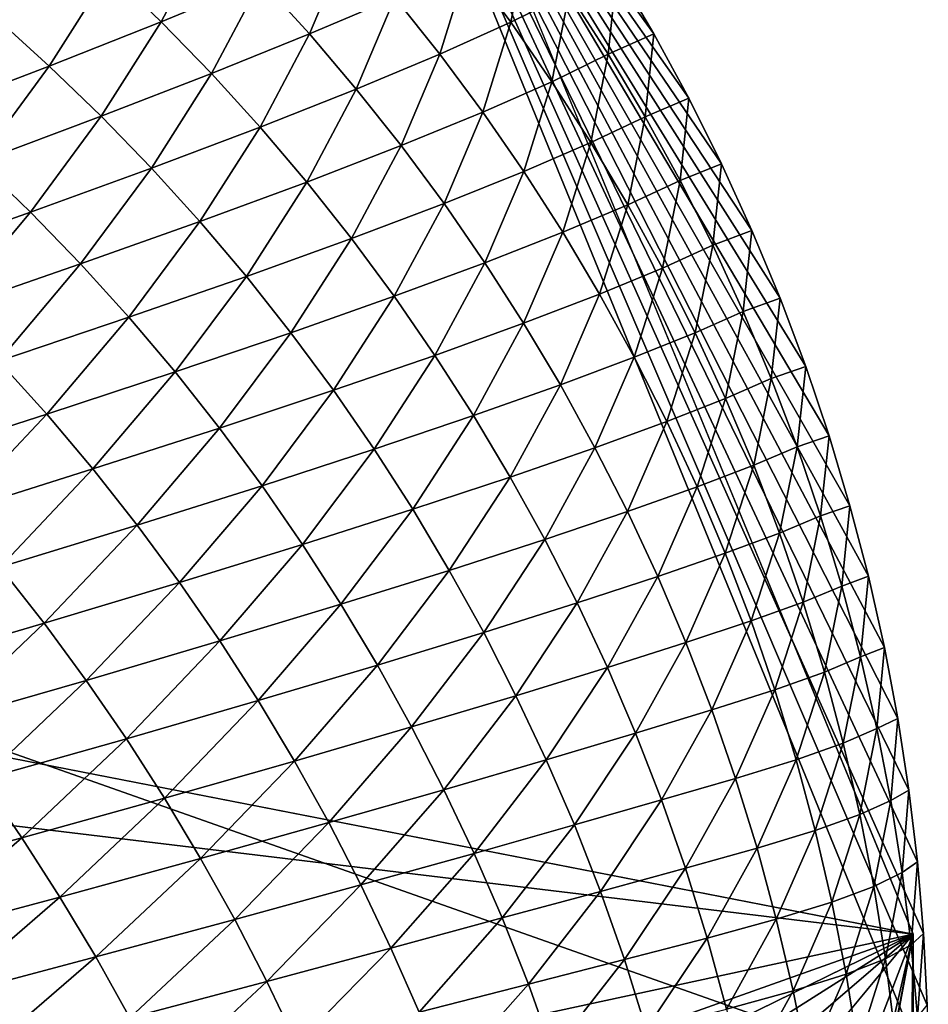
# Model space of a CAD drawing. Extents: x -65 to 446, y -88 to 1542.
# Tile 190 of 223: x 65.703 to 66, y -19.154 to -18.833. Entities that reach past the tile are written whole.
import ezdxf

# ---------------------------------------------------------------- set-up
doc = ezdxf.new("R2010")
doc.units = 0
doc.header["$LTSCALE"] = 74.25
for name, color, linetype in [('334', 7, 'CONTINUOUS'), ('360', 7, 'CONTINUOUS'), ('706', 7, 'CONTINUOUS'), ('874', 7, 'CONTINUOUS'), ('880', 7, 'CONTINUOUS'), ('900', 7, 'CONTINUOUS')]:
    doc.layers.add(name, color=color, linetype=linetype)

msp = doc.modelspace()

# ---------------------------------------------------------------- linework, layer by layer
at = {"layer": '334', "color": 7, "linetype": 'CONTINUOUS'}
msp.add_3dface([(65.995, -19.13135, -0.4), (58.54071, -18.23446, -13.52983), (65.78947, -18.6319, -0.4), (65.995, -19.13135, -0.4)], dxfattribs=at)
at = {"layer": '360', "color": 7, "linetype": 'CONTINUOUS'}
for points in [[(58.54071, -18.23446, -13.52983), (65.995, -19.13135, -0.4), (59.64452, -20.5, -12.76649), (58.54071, -18.23446, -13.52983)], [(59.64452, -20.5, -12.76649), (65.995, -19.13135, -0.4), (62.13891, -20.5, -10.42338), (59.64452, -20.5, -12.76649)], [(62.13891, -20.5, -10.42338), (65.995, -19.13135, -0.4), (62.83956, -20.67774, -9.54702), (62.13891, -20.5, -10.42338)], [(62.83956, -20.67774, -9.54702), (65.995, -19.13135, -0.4), (63.16788, -20.92097, -9.08884), (62.83956, -20.67774, -9.54702)], [(63.16788, -20.92097, -9.08884), (65.995, -19.13135, -0.4), (63.45386, -21.3112, -8.65988), (63.16788, -20.92097, -9.08884)], [(63.45386, -21.3112, -8.65988), (65.995, -19.13135, -0.4), (63.61758, -22, -8.40008), (63.45386, -21.3112, -8.65988)], [(65.995, -19.13135, -0.4), (65.76858, -86.70779, -2.71141), (63.61758, -32, -8.40008), (65.995, -19.13135, -0.4)], [(63.61758, -22, -8.40008), (65.995, -19.13135, -0.4), (63.61758, -25.40326, -8.40008), (63.61758, -22, -8.40008)], [(63.61758, -25.40326, -8.40008), (65.995, -19.13135, -0.4), (63.61758, -29.59674, -8.40008), (63.61758, -25.40326, -8.40008)], [(63.61758, -29.59674, -8.40008), (65.995, -19.13135, -0.4), (63.61758, -32, -8.40008), (63.61758, -29.59674, -8.40008)], [(65.76858, -86.70779, -2.71141), (65.995, -19.13135, -0.4), (65.96282, -85.7248, -1.09018), (65.76858, -86.70779, -2.71141)], [(65.96282, -85.7248, -1.09018), (65.995, -19.13135, -0.4), (65.995, -84.55017, -0.4), (65.96282, -85.7248, -1.09018)]]:
    msp.add_3dface(points, dxfattribs=at)
at = {"layer": '706', "color": 7, "linetype": 'CONTINUOUS'}
for points in [[(65.78947, -18.6319, -0.4), (65.29239, -18.4243, -0.4), (65.08628, -18.95407, -0.4), (65.78947, -18.6319, -0.4)], [(65.995, -19.13135, -0.4), (65.78947, -18.6319, -0.4), (65.08628, -18.95407, -0.4), (65.995, -19.13135, -0.4)], [(65.995, -19.13135, -0.4), (65.08628, -18.95407, -0.4), (65.08628, -84.55017, -0.4), (65.995, -19.13135, -0.4)], [(65.995, -84.55017, -0.4), (65.995, -19.13135, -0.4), (65.08628, -84.55017, -0.4), (65.995, -84.55017, -0.4)]]:
    msp.add_3dface(points, dxfattribs=at)
at = {"layer": '874', "color": 7, "linetype": 'CONTINUOUS'}
for points in [[(66, -19.1777), (64, -18.47248), (65.79687, -18.68106), (66, -19.1777)], [(64, -18.47248), (66, -19.1777), (65.00018, -19.1777), (64, -18.47248)]]:
    msp.add_3dface(points, dxfattribs=at)
at = {"layer": '880', "color": 7, "linetype": 'CONTINUOUS'}
for points in [[(65.76563, -18.80328, 0.99714), (65.73257, -18.8173, 1.23301), (65.74958, -18.83368, 1.2321), (65.76563, -18.80328, 0.99714)], [(65.76563, -18.80328, 0.99714), (65.74958, -18.83368, 1.2321), (65.7821, -18.82021, 0.99583), (65.76563, -18.80328, 0.99714)], [(65.86933, -18.80485, 0.28358), (65.84967, -18.81481, 0.52052), (65.86373, -18.8338, 0.51838), (65.86933, -18.80485, 0.28358)], [(65.86933, -18.80485, 0.28358), (65.86373, -18.8338, 0.51838), (65.88277, -18.82435, 0.28125), (65.86933, -18.80485, 0.28358)], [(65.81057, -18.80775, 0.75927), (65.7821, -18.82021, 0.99583), (65.79797, -18.83767, 0.99439), (65.81057, -18.80775, 0.75927)], [(65.81057, -18.80775, 0.75927), (65.79797, -18.83767, 0.99439), (65.82587, -18.82574, 0.7575), (65.81057, -18.80775, 0.75927)], [(65.84967, -18.81481, 0.52052), (65.82587, -18.82574, 0.7575), (65.84056, -18.84424, 0.75562), (65.84967, -18.81481, 0.52052)], [(65.84967, -18.81481, 0.52052), (65.84056, -18.84424, 0.75562), (65.86373, -18.8338, 0.51838), (65.84967, -18.81481, 0.52052)], [(65.73257, -18.8173, 1.23301), (65.6955, -18.83233, 1.4684), (65.71303, -18.84816, 1.46796), (65.73257, -18.8173, 1.23301)], [(65.73257, -18.8173, 1.23301), (65.71303, -18.84816, 1.46796), (65.74958, -18.83368, 1.2321), (65.73257, -18.8173, 1.23301)], [(65.89831, -18.81706, 0.04424), (65.88277, -18.82435, 0.28125), (65.89553, -18.8443, 0.27886), (65.89831, -18.81706, 0.04424)], [(65.89831, -18.81706, 0.04424), (65.89553, -18.8443, 0.27886), (65.91043, -18.83766, 0.04171), (65.89831, -18.81706, 0.04424)], [(65.7821, -18.82021, 0.99583), (65.74958, -18.83368, 1.2321), (65.76601, -18.8506, 1.23105), (65.7821, -18.82021, 0.99583)], [(65.7821, -18.82021, 0.99583), (65.76601, -18.8506, 1.23105), (65.79797, -18.83767, 0.99439), (65.7821, -18.82021, 0.99583)], [(65.88277, -18.82435, 0.28125), (65.86373, -18.8338, 0.51838), (65.87714, -18.85324, 0.51615), (65.88277, -18.82435, 0.28125)], [(65.88277, -18.82435, 0.28125), (65.87714, -18.85324, 0.51615), (65.89553, -18.8443, 0.27886), (65.88277, -18.82435, 0.28125)], [(65.82587, -18.82574, 0.7575), (65.79797, -18.83767, 0.99439), (65.81325, -18.85564, 0.99281), (65.82587, -18.82574, 0.7575)], [(65.82587, -18.82574, 0.7575), (65.81325, -18.85564, 0.99281), (65.84056, -18.84424, 0.75562), (65.82587, -18.82574, 0.7575)], [(65.6955, -18.83233, 1.4684), (65.67248, -18.86364, 1.70327), (65.71303, -18.84816, 1.46796), (65.6955, -18.83233, 1.4684)], [(65.74958, -18.83368, 1.2321), (65.71303, -18.84816, 1.46796), (65.72999, -18.86453, 1.46735), (65.74958, -18.83368, 1.2321)], [(65.74958, -18.83368, 1.2321), (65.72999, -18.86453, 1.46735), (65.76601, -18.8506, 1.23105), (65.74958, -18.83368, 1.2321)], [(65.86373, -18.8338, 0.51838), (65.84056, -18.84424, 0.75562), (65.85459, -18.86318, 0.75362), (65.86373, -18.8338, 0.51838)], [(65.86373, -18.8338, 0.51838), (65.85459, -18.86318, 0.75362), (65.87714, -18.85324, 0.51615), (65.86373, -18.8338, 0.51838)], [(65.79797, -18.83767, 0.99439), (65.76601, -18.8506, 1.23105), (65.78185, -18.86803, 1.22984), (65.79797, -18.83767, 0.99439)], [(65.79797, -18.83767, 0.99439), (65.78185, -18.86803, 1.22984), (65.81325, -18.85564, 0.99281), (65.79797, -18.83767, 0.99439)], [(65.91043, -18.83766, 0.04171), (65.89553, -18.8443, 0.27886), (65.90761, -18.86467, 0.2764), (65.91043, -18.83766, 0.04171)], [(65.91043, -18.83766, 0.04171), (65.90761, -18.86467, 0.2764), (65.92183, -18.85865, 0.03914), (65.91043, -18.83766, 0.04171)], [(65.84056, -18.84424, 0.75562), (65.81325, -18.85564, 0.99281), (65.8279, -18.8741, 0.99111), (65.84056, -18.84424, 0.75562)], [(65.84056, -18.84424, 0.75562), (65.8279, -18.8741, 0.99111), (65.85459, -18.86318, 0.75362), (65.84056, -18.84424, 0.75562)], [(65.89553, -18.8443, 0.27886), (65.87714, -18.85324, 0.51615), (65.88987, -18.87312, 0.51384), (65.89553, -18.8443, 0.27886)], [(65.89553, -18.8443, 0.27886), (65.88987, -18.87312, 0.51384), (65.90761, -18.86467, 0.2764), (65.89553, -18.8443, 0.27886)], [(65.71303, -18.84816, 1.46796), (65.67248, -18.86364, 1.70327), (65.68996, -18.87946, 1.70316), (65.71303, -18.84816, 1.46796)], [(65.71303, -18.84816, 1.46796), (65.68996, -18.87946, 1.70316), (65.72999, -18.86453, 1.46735), (65.71303, -18.84816, 1.46796)], [(65.76601, -18.8506, 1.23105), (65.72999, -18.86453, 1.46735), (65.74638, -18.88143, 1.46656), (65.76601, -18.8506, 1.23105)], [(65.76601, -18.8506, 1.23105), (65.74638, -18.88143, 1.46656), (65.78185, -18.86803, 1.22984), (65.76601, -18.8506, 1.23105)], [(65.87714, -18.85324, 0.51615), (65.85459, -18.86318, 0.75362), (65.86796, -18.88257, 0.7515), (65.87714, -18.85324, 0.51615)], [(65.87714, -18.85324, 0.51615), (65.86796, -18.88257, 0.7515), (65.88987, -18.87312, 0.51384), (65.87714, -18.85324, 0.51615)], [(65.81325, -18.85564, 0.99281), (65.78185, -18.86803, 1.22984), (65.79708, -18.88597, 1.22848), (65.81325, -18.85564, 0.99281)], [(65.81325, -18.85564, 0.99281), (65.79708, -18.88597, 1.22848), (65.8279, -18.8741, 0.99111), (65.81325, -18.85564, 0.99281)], [(65.92183, -18.85865, 0.03914), (65.90761, -18.86467, 0.2764), (65.91898, -18.88544, 0.27387), (65.92183, -18.85865, 0.03914)], [(65.92183, -18.85865, 0.03914), (65.91898, -18.88544, 0.27387), (65.93251, -18.88004, 0.03651), (65.92183, -18.85865, 0.03914)], [(65.72999, -18.86453, 1.46735), (65.68996, -18.87946, 1.70316), (65.70688, -18.89582, 1.70286), (65.72999, -18.86453, 1.46735)], [(65.72999, -18.86453, 1.46735), (65.70688, -18.89582, 1.70286), (65.74638, -18.88143, 1.46656), (65.72999, -18.86453, 1.46735)], [(65.85459, -18.86318, 0.75362), (65.8279, -18.8741, 0.99111), (65.8419, -18.893, 0.98926), (65.85459, -18.86318, 0.75362)], [(65.85459, -18.86318, 0.75362), (65.8419, -18.893, 0.98926), (65.86796, -18.88257, 0.7515), (65.85459, -18.86318, 0.75362)], [(65.90761, -18.86467, 0.2764), (65.88987, -18.87312, 0.51384), (65.90192, -18.89341, 0.51144), (65.90761, -18.86467, 0.2764)], [(65.90761, -18.86467, 0.2764), (65.90192, -18.89341, 0.51144), (65.91898, -18.88544, 0.27387), (65.90761, -18.86467, 0.2764)], [(65.78185, -18.86803, 1.22984), (65.74638, -18.88143, 1.46656), (65.76218, -18.89883, 1.46561), (65.78185, -18.86803, 1.22984)], [(65.78185, -18.86803, 1.22984), (65.76218, -18.89883, 1.46561), (65.79708, -18.88597, 1.22848), (65.78185, -18.86803, 1.22984)], [(65.8279, -18.8741, 0.99111), (65.79708, -18.88597, 1.22848), (65.8117, -18.90439, 1.22698), (65.8279, -18.8741, 0.99111)], [(65.8279, -18.8741, 0.99111), (65.8117, -18.90439, 1.22698), (65.8419, -18.893, 0.98926), (65.8279, -18.8741, 0.99111)], [(65.88987, -18.87312, 0.51384), (65.86796, -18.88257, 0.7515), (65.88066, -18.90238, 0.74929), (65.88987, -18.87312, 0.51384)], [(65.88987, -18.87312, 0.51384), (65.88066, -18.90238, 0.74929), (65.90192, -18.89341, 0.51144), (65.88987, -18.87312, 0.51384)], [(65.68996, -18.87946, 1.70316), (65.66335, -18.91121, 1.9386), (65.70688, -18.89582, 1.70286), (65.68996, -18.87946, 1.70316)], [(65.74638, -18.88143, 1.46656), (65.70688, -18.89582, 1.70286), (65.72321, -18.91269, 1.70236), (65.74638, -18.88143, 1.46656)], [(65.74638, -18.88143, 1.46656), (65.72321, -18.91269, 1.70236), (65.76218, -18.89883, 1.46561), (65.74638, -18.88143, 1.46656)], [(65.93251, -18.88004, 0.03651), (65.91898, -18.88544, 0.27387), (65.92963, -18.90661, 0.27127), (65.93251, -18.88004, 0.03651)], [(65.93251, -18.88004, 0.03651), (65.92963, -18.90661, 0.27127), (65.94243, -18.90177, 0.03385), (65.93251, -18.88004, 0.03651)], [(65.86796, -18.88257, 0.7515), (65.8419, -18.893, 0.98926), (65.85523, -18.91233, 0.98728), (65.86796, -18.88257, 0.7515)], [(65.86796, -18.88257, 0.7515), (65.85523, -18.91233, 0.98728), (65.88066, -18.90238, 0.74929), (65.86796, -18.88257, 0.7515)], [(65.91898, -18.88544, 0.27387), (65.90192, -18.89341, 0.51144), (65.91326, -18.91408, 0.50895), (65.91898, -18.88544, 0.27387)], [(65.91898, -18.88544, 0.27387), (65.91326, -18.91408, 0.50895), (65.92963, -18.90661, 0.27127), (65.91898, -18.88544, 0.27387)], [(65.79708, -18.88597, 1.22848), (65.76218, -18.89883, 1.46561), (65.77737, -18.91674, 1.46449), (65.79708, -18.88597, 1.22848)], [(65.79708, -18.88597, 1.22848), (65.77737, -18.91674, 1.46449), (65.8117, -18.90439, 1.22698), (65.79708, -18.88597, 1.22848)], [(65.8419, -18.893, 0.98926), (65.8117, -18.90439, 1.22698), (65.82566, -18.92325, 1.2253), (65.8419, -18.893, 0.98926)], [(65.8419, -18.893, 0.98926), (65.82566, -18.92325, 1.2253), (65.85523, -18.91233, 0.98728), (65.8419, -18.893, 0.98926)], [(65.90192, -18.89341, 0.51144), (65.88066, -18.90238, 0.74929), (65.89268, -18.92258, 0.74697), (65.90192, -18.89341, 0.51144)], [(65.90192, -18.89341, 0.51144), (65.89268, -18.92258, 0.74697), (65.91326, -18.91408, 0.50895), (65.90192, -18.89341, 0.51144)], [(65.70688, -18.89582, 1.70286), (65.66335, -18.91121, 1.9386), (65.68022, -18.92755, 1.93862), (65.70688, -18.89582, 1.70286)], [(65.70688, -18.89582, 1.70286), (65.68022, -18.92755, 1.93862), (65.72321, -18.91269, 1.70236), (65.70688, -18.89582, 1.70286)], [(65.76218, -18.89883, 1.46561), (65.72321, -18.91269, 1.70236), (65.73896, -18.93007, 1.70168), (65.76218, -18.89883, 1.46561)], [(65.76218, -18.89883, 1.46561), (65.73896, -18.93007, 1.70168), (65.77737, -18.91674, 1.46449), (65.76218, -18.89883, 1.46561)], [(65.8117, -18.90439, 1.22698), (65.77737, -18.91674, 1.46449), (65.79195, -18.93512, 1.46319), (65.8117, -18.90439, 1.22698)], [(65.8117, -18.90439, 1.22698), (65.79195, -18.93512, 1.46319), (65.82566, -18.92325, 1.2253), (65.8117, -18.90439, 1.22698)], [(65.88066, -18.90238, 0.74929), (65.85523, -18.91233, 0.98728), (65.8679, -18.93207, 0.98518), (65.88066, -18.90238, 0.74929)], [(65.88066, -18.90238, 0.74929), (65.8679, -18.93207, 0.98518), (65.89268, -18.92258, 0.74697), (65.88066, -18.90238, 0.74929)], [(65.94243, -18.90177, 0.03385), (65.92963, -18.90661, 0.27127), (65.93956, -18.92816, 0.26863), (65.94243, -18.90177, 0.03385)], [(65.94243, -18.90177, 0.03385), (65.93956, -18.92816, 0.26863), (65.95159, -18.92382, 0.03114), (65.94243, -18.90177, 0.03385)], [(65.92963, -18.90661, 0.27127), (65.91326, -18.91408, 0.50895), (65.9239, -18.93513, 0.50637), (65.92963, -18.90661, 0.27127)], [(65.92963, -18.90661, 0.27127), (65.9239, -18.93513, 0.50637), (65.93956, -18.92816, 0.26863), (65.92963, -18.90661, 0.27127)], [(65.72321, -18.91269, 1.70236), (65.68022, -18.92755, 1.93862), (65.6965, -18.9444, 1.93843), (65.72321, -18.91269, 1.70236)], [(65.72321, -18.91269, 1.70236), (65.6965, -18.9444, 1.93843), (65.73896, -18.93007, 1.70168), (65.72321, -18.91269, 1.70236)], [(65.85523, -18.91233, 0.98728), (65.82566, -18.92325, 1.2253), (65.83895, -18.94252, 1.22347), (65.85523, -18.91233, 0.98728)], [(65.85523, -18.91233, 0.98728), (65.83895, -18.94252, 1.22347), (65.8679, -18.93207, 0.98518), (65.85523, -18.91233, 0.98728)], [(65.91326, -18.91408, 0.50895), (65.89268, -18.92258, 0.74697), (65.904, -18.94315, 0.74453), (65.91326, -18.91408, 0.50895)], [(65.91326, -18.91408, 0.50895), (65.904, -18.94315, 0.74453), (65.9239, -18.93513, 0.50637), (65.91326, -18.91408, 0.50895)], [(65.77737, -18.91674, 1.46449), (65.73896, -18.93007, 1.70168), (65.75411, -18.94794, 1.7008), (65.77737, -18.91674, 1.46449)], [(65.77737, -18.91674, 1.46449), (65.75411, -18.94794, 1.7008), (65.79195, -18.93512, 1.46319), (65.77737, -18.91674, 1.46449)], [(65.82566, -18.92325, 1.2253), (65.79195, -18.93512, 1.46319), (65.80586, -18.95393, 1.4617), (65.82566, -18.92325, 1.2253)], [(65.82566, -18.92325, 1.2253), (65.80586, -18.95393, 1.4617), (65.83895, -18.94252, 1.22347), (65.82566, -18.92325, 1.2253)], [(65.89268, -18.92258, 0.74697), (65.8679, -18.93207, 0.98518), (65.87989, -18.95218, 0.98296), (65.89268, -18.92258, 0.74697)], [(65.89268, -18.92258, 0.74697), (65.87989, -18.95218, 0.98296), (65.904, -18.94315, 0.74453), (65.89268, -18.92258, 0.74697)], [(65.95159, -18.92382, 0.03114), (65.93956, -18.92816, 0.26863), (65.94874, -18.95008, 0.26594), (65.95159, -18.92382, 0.03114)], [(65.95159, -18.92382, 0.03114), (65.94874, -18.95008, 0.26594), (65.95999, -18.94616, 0.0284), (65.95159, -18.92382, 0.03114)], [(65.73896, -18.93007, 1.70168), (65.6965, -18.9444, 1.93843), (65.7122, -18.96174, 1.93803), (65.73896, -18.93007, 1.70168)], [(65.73896, -18.93007, 1.70168), (65.7122, -18.96174, 1.93803), (65.75411, -18.94794, 1.7008), (65.73896, -18.93007, 1.70168)], [(65.93956, -18.92816, 0.26863), (65.9239, -18.93513, 0.50637), (65.93381, -18.95656, 0.50375), (65.93956, -18.92816, 0.26863)], [(65.93956, -18.92816, 0.26863), (65.93381, -18.95656, 0.50375), (65.94874, -18.95008, 0.26594), (65.93956, -18.92816, 0.26863)], [(65.8679, -18.93207, 0.98518), (65.83895, -18.94252, 1.22347), (65.85158, -18.96219, 1.22149), (65.8679, -18.93207, 0.98518)], [(65.8679, -18.93207, 0.98518), (65.85158, -18.96219, 1.22149), (65.87989, -18.95218, 0.98296), (65.8679, -18.93207, 0.98518)], [(65.79195, -18.93512, 1.46319), (65.75411, -18.94794, 1.7008), (65.76864, -18.96628, 1.69973), (65.79195, -18.93512, 1.46319)], [(65.79195, -18.93512, 1.46319), (65.76864, -18.96628, 1.69973), (65.80586, -18.95393, 1.4617), (65.79195, -18.93512, 1.46319)], [(65.9239, -18.93513, 0.50637), (65.904, -18.94315, 0.74453), (65.91461, -18.96409, 0.74197), (65.9239, -18.93513, 0.50637)], [(65.9239, -18.93513, 0.50637), (65.91461, -18.96409, 0.74197), (65.93381, -18.95656, 0.50375), (65.9239, -18.93513, 0.50637)], [(65.83895, -18.94252, 1.22347), (65.80586, -18.95393, 1.4617), (65.81911, -18.97315, 1.46003), (65.83895, -18.94252, 1.22347)], [(65.83895, -18.94252, 1.22347), (65.81911, -18.97315, 1.46003), (65.85158, -18.96219, 1.22149), (65.83895, -18.94252, 1.22347)], [(65.904, -18.94315, 0.74453), (65.87989, -18.95218, 0.98296), (65.89118, -18.97265, 0.98057), (65.904, -18.94315, 0.74453)], [(65.904, -18.94315, 0.74453), (65.89118, -18.97265, 0.98057), (65.91461, -18.96409, 0.74197), (65.904, -18.94315, 0.74453)], [(65.6965, -18.9444, 1.93843), (65.66623, -18.97654, 2.17475), (65.7122, -18.96174, 1.93803), (65.6965, -18.9444, 1.93843)], [(65.95999, -18.94616, 0.0284), (65.94874, -18.95008, 0.26594), (65.95717, -18.97234, 0.26322), (65.95999, -18.94616, 0.0284)], [(65.95999, -18.94616, 0.0284), (65.95717, -18.97234, 0.26322), (65.9676, -18.96877, 0.02563), (65.95999, -18.94616, 0.0284)], [(65.75411, -18.94794, 1.7008), (65.7122, -18.96174, 1.93803), (65.7273, -18.97957, 1.93742), (65.75411, -18.94794, 1.7008)], [(65.75411, -18.94794, 1.7008), (65.7273, -18.97957, 1.93742), (65.76864, -18.96628, 1.69973), (65.75411, -18.94794, 1.7008)], [(65.87989, -18.95218, 0.98296), (65.85158, -18.96219, 1.22149), (65.86354, -18.98222, 1.21937), (65.87989, -18.95218, 0.98296)], [(65.87989, -18.95218, 0.98296), (65.86354, -18.98222, 1.21937), (65.89118, -18.97265, 0.98057), (65.87989, -18.95218, 0.98296)], [(65.94874, -18.95008, 0.26594), (65.93381, -18.95656, 0.50375), (65.943, -18.97837, 0.50109), (65.94874, -18.95008, 0.26594)], [(65.94874, -18.95008, 0.26594), (65.943, -18.97837, 0.50109), (65.95717, -18.97234, 0.26322), (65.94874, -18.95008, 0.26594)], [(65.80586, -18.95393, 1.4617), (65.76864, -18.96628, 1.69973), (65.78251, -18.98505, 1.69844), (65.80586, -18.95393, 1.4617)], [(65.80586, -18.95393, 1.4617), (65.78251, -18.98505, 1.69844), (65.81911, -18.97315, 1.46003), (65.80586, -18.95393, 1.4617)], [(65.93381, -18.95656, 0.50375), (65.91461, -18.96409, 0.74197), (65.92451, -18.9854, 0.73937), (65.93381, -18.95656, 0.50375)], [(65.93381, -18.95656, 0.50375), (65.92451, -18.9854, 0.73937), (65.943, -18.97837, 0.50109), (65.93381, -18.95656, 0.50375)], [(65.7122, -18.96174, 1.93803), (65.66623, -18.97654, 2.17475), (65.68187, -18.99385, 2.17465), (65.7122, -18.96174, 1.93803)], [(65.7122, -18.96174, 1.93803), (65.68187, -18.99385, 2.17465), (65.7273, -18.97957, 1.93742), (65.7122, -18.96174, 1.93803)], [(65.85158, -18.96219, 1.22149), (65.81911, -18.97315, 1.46003), (65.83171, -18.99275, 1.45819), (65.85158, -18.96219, 1.22149)], [(65.85158, -18.96219, 1.22149), (65.83171, -18.99275, 1.45819), (65.86354, -18.98222, 1.21937), (65.85158, -18.96219, 1.22149)], [(65.91461, -18.96409, 0.74197), (65.89118, -18.97265, 0.98057), (65.90176, -18.99348, 0.97804), (65.91461, -18.96409, 0.74197)], [(65.91461, -18.96409, 0.74197), (65.90176, -18.99348, 0.97804), (65.92451, -18.9854, 0.73937), (65.91461, -18.96409, 0.74197)], [(65.76864, -18.96628, 1.69973), (65.7273, -18.97957, 1.93742), (65.74178, -18.99787, 1.93658), (65.76864, -18.96628, 1.69973)], [(65.76864, -18.96628, 1.69973), (65.74178, -18.99787, 1.93658), (65.78251, -18.98505, 1.69844), (65.76864, -18.96628, 1.69973)], [(65.9676, -18.96877, 0.02563), (65.95717, -18.97234, 0.26322), (65.96484, -18.99493, 0.26047), (65.9676, -18.96877, 0.02563)], [(65.9676, -18.96877, 0.02563), (65.96484, -18.99493, 0.26047), (65.97442, -18.9916, 0.02283), (65.9676, -18.96877, 0.02563)], [(65.81911, -18.97315, 1.46003), (65.78251, -18.98505, 1.69844), (65.79571, -19.0042, 1.69694), (65.81911, -18.97315, 1.46003)], [(65.81911, -18.97315, 1.46003), (65.79571, -19.0042, 1.69694), (65.83171, -18.99275, 1.45819), (65.81911, -18.97315, 1.46003)], [(65.89118, -18.97265, 0.98057), (65.86354, -18.98222, 1.21937), (65.8748, -19.00259, 1.21705), (65.89118, -18.97265, 0.98057)], [(65.89118, -18.97265, 0.98057), (65.8748, -19.00259, 1.21705), (65.90176, -18.99348, 0.97804), (65.89118, -18.97265, 0.98057)], [(65.95717, -18.97234, 0.26322), (65.943, -18.97837, 0.50109), (65.95144, -19.00053, 0.49841), (65.95717, -18.97234, 0.26322)], [(65.95717, -18.97234, 0.26322), (65.95144, -19.00053, 0.49841), (65.96484, -18.99493, 0.26047), (65.95717, -18.97234, 0.26322)], [(65.943, -18.97837, 0.50109), (65.92451, -18.9854, 0.73937), (65.9337, -19.00708, 0.73675), (65.943, -18.97837, 0.50109)], [(65.943, -18.97837, 0.50109), (65.9337, -19.00708, 0.73675), (65.95144, -19.00053, 0.49841), (65.943, -18.97837, 0.50109)], [(65.7273, -18.97957, 1.93742), (65.68187, -18.99385, 2.17465), (65.69691, -19.01164, 2.17431), (65.7273, -18.97957, 1.93742)], [(65.7273, -18.97957, 1.93742), (65.69691, -19.01164, 2.17431), (65.74178, -18.99787, 1.93658), (65.7273, -18.97957, 1.93742)], [(65.78251, -18.98505, 1.69844), (65.74178, -18.99787, 1.93658), (65.75559, -19.01659, 1.9355), (65.78251, -18.98505, 1.69844)], [(65.78251, -18.98505, 1.69844), (65.75559, -19.01659, 1.9355), (65.79571, -19.0042, 1.69694), (65.78251, -18.98505, 1.69844)], [(65.86354, -18.98222, 1.21937), (65.83171, -18.99275, 1.45819), (65.84362, -19.01269, 1.45619), (65.86354, -18.98222, 1.21937)], [(65.86354, -18.98222, 1.21937), (65.84362, -19.01269, 1.45619), (65.8748, -19.00259, 1.21705), (65.86354, -18.98222, 1.21937)], [(65.92451, -18.9854, 0.73937), (65.90176, -18.99348, 0.97804), (65.91166, -19.01466, 0.97545), (65.92451, -18.9854, 0.73937)], [(65.92451, -18.9854, 0.73937), (65.91166, -19.01466, 0.97545), (65.9337, -19.00708, 0.73675), (65.92451, -18.9854, 0.73937)], [(65.83171, -18.99275, 1.45819), (65.79571, -19.0042, 1.69694), (65.80826, -19.02373, 1.69525), (65.83171, -18.99275, 1.45819)], [(65.83171, -18.99275, 1.45819), (65.80826, -19.02373, 1.69525), (65.84362, -19.01269, 1.45619), (65.83171, -18.99275, 1.45819)], [(65.90176, -18.99348, 0.97804), (65.8748, -19.00259, 1.21705), (65.88536, -19.0233, 1.21453), (65.90176, -18.99348, 0.97804)], [(65.90176, -18.99348, 0.97804), (65.88536, -19.0233, 1.21453), (65.91166, -19.01466, 0.97545), (65.90176, -18.99348, 0.97804)], [(65.97442, -18.9916, 0.02283), (65.96484, -18.99493, 0.26047), (65.97174, -19.01781, 0.25768), (65.97442, -18.9916, 0.02283)], [(65.97442, -18.9916, 0.02283), (65.97174, -19.01781, 0.25768), (65.98044, -19.01461, 0.02001), (65.97442, -18.9916, 0.02283)], [(65.74178, -18.99787, 1.93658), (65.69691, -19.01164, 2.17431), (65.71134, -19.02989, 2.17372), (65.74178, -18.99787, 1.93658)], [(65.74178, -18.99787, 1.93658), (65.71134, -19.02989, 2.17372), (65.75559, -19.01659, 1.9355), (65.74178, -18.99787, 1.93658)], [(65.96484, -18.99493, 0.26047), (65.95144, -19.00053, 0.49841), (65.95914, -19.02306, 0.49568), (65.96484, -18.99493, 0.26047)], [(65.96484, -18.99493, 0.26047), (65.95914, -19.02306, 0.49568), (65.97174, -19.01781, 0.25768), (65.96484, -18.99493, 0.26047)], [(65.95144, -19.00053, 0.49841), (65.9337, -19.00708, 0.73675), (65.94216, -19.02914, 0.73412), (65.95144, -19.00053, 0.49841)], [(65.95144, -19.00053, 0.49841), (65.94216, -19.02914, 0.73412), (65.95914, -19.02306, 0.49568), (65.95144, -19.00053, 0.49841)], [(65.79571, -19.0042, 1.69694), (65.75559, -19.01659, 1.9355), (65.76875, -19.03569, 1.93417), (65.79571, -19.0042, 1.69694)], [(65.79571, -19.0042, 1.69694), (65.76875, -19.03569, 1.93417), (65.80826, -19.02373, 1.69525), (65.79571, -19.0042, 1.69694)], [(65.8748, -19.00259, 1.21705), (65.84362, -19.01269, 1.45619), (65.85485, -19.03295, 1.45393), (65.8748, -19.00259, 1.21705)], [(65.8748, -19.00259, 1.21705), (65.85485, -19.03295, 1.45393), (65.88536, -19.0233, 1.21453), (65.8748, -19.00259, 1.21705)], [(65.9337, -19.00708, 0.73675), (65.91166, -19.01466, 0.97545), (65.92085, -19.03621, 0.97289), (65.9337, -19.00708, 0.73675)], [(65.9337, -19.00708, 0.73675), (65.92085, -19.03621, 0.97289), (65.94216, -19.02914, 0.73412), (65.9337, -19.00708, 0.73675)], [(65.69691, -19.01164, 2.17431), (65.66296, -19.04413, 2.41145), (65.71134, -19.02989, 2.17372), (65.69691, -19.01164, 2.17431)], [(65.84362, -19.01269, 1.45619), (65.80826, -19.02373, 1.69525), (65.82015, -19.04358, 1.69337), (65.84362, -19.01269, 1.45619)], [(65.84362, -19.01269, 1.45619), (65.82015, -19.04358, 1.69337), (65.85485, -19.03295, 1.45393), (65.84362, -19.01269, 1.45619)], [(65.75559, -19.01659, 1.9355), (65.71134, -19.02989, 2.17372), (65.7251, -19.04856, 2.17284), (65.75559, -19.01659, 1.9355)], [(65.75559, -19.01659, 1.9355), (65.7251, -19.04856, 2.17284), (65.76875, -19.03569, 1.93417), (65.75559, -19.01659, 1.9355)], [(65.91166, -19.01466, 0.97545), (65.88536, -19.0233, 1.21453), (65.89524, -19.04435, 1.21196), (65.91166, -19.01466, 0.97545)], [(65.91166, -19.01466, 0.97545), (65.89524, -19.04435, 1.21196), (65.92085, -19.03621, 0.97289), (65.91166, -19.01466, 0.97545)], [(65.98044, -19.01461, 0.02001), (65.97174, -19.01781, 0.25768), (65.97786, -19.04093, 0.25486), (65.98044, -19.01461, 0.02001)], [(65.98044, -19.01461, 0.02001), (65.97786, -19.04093, 0.25486), (65.98566, -19.03778, 0.01716), (65.98044, -19.01461, 0.02001)], [(65.97174, -19.01781, 0.25768), (65.95914, -19.02306, 0.49568), (65.96608, -19.04592, 0.49291), (65.97174, -19.01781, 0.25768)], [(65.97174, -19.01781, 0.25768), (65.96608, -19.04592, 0.49291), (65.97786, -19.04093, 0.25486), (65.97174, -19.01781, 0.25768)], [(65.88536, -19.0233, 1.21453), (65.85485, -19.03295, 1.45393), (65.86539, -19.05355, 1.45142), (65.88536, -19.0233, 1.21453)], [(65.88536, -19.0233, 1.21453), (65.86539, -19.05355, 1.45142), (65.89524, -19.04435, 1.21196), (65.88536, -19.0233, 1.21453)], [(65.95914, -19.02306, 0.49568), (65.94216, -19.02914, 0.73412), (65.94989, -19.0516, 0.73142), (65.95914, -19.02306, 0.49568)], [(65.95914, -19.02306, 0.49568), (65.94989, -19.0516, 0.73142), (65.96608, -19.04592, 0.49291), (65.95914, -19.02306, 0.49568)], [(65.80826, -19.02373, 1.69525), (65.76875, -19.03569, 1.93417), (65.78125, -19.05515, 1.93264), (65.80826, -19.02373, 1.69525)], [(65.80826, -19.02373, 1.69525), (65.78125, -19.05515, 1.93264), (65.82015, -19.04358, 1.69337), (65.80826, -19.02373, 1.69525)], [(65.71134, -19.02989, 2.17372), (65.66296, -19.04413, 2.41145), (65.67733, -19.06234, 2.41111), (65.71134, -19.02989, 2.17372)], [(65.71134, -19.02989, 2.17372), (65.67733, -19.06234, 2.41111), (65.7251, -19.04856, 2.17284), (65.71134, -19.02989, 2.17372)], [(65.94216, -19.02914, 0.73412), (65.92085, -19.03621, 0.97289), (65.92933, -19.05815, 0.97031), (65.94216, -19.02914, 0.73412)], [(65.94216, -19.02914, 0.73412), (65.92933, -19.05815, 0.97031), (65.94989, -19.0516, 0.73142), (65.94216, -19.02914, 0.73412)], [(65.85485, -19.03295, 1.45393), (65.82015, -19.04358, 1.69337), (65.83134, -19.06374, 1.69118), (65.85485, -19.03295, 1.45393)], [(65.85485, -19.03295, 1.45393), (65.83134, -19.06374, 1.69118), (65.86539, -19.05355, 1.45142), (65.85485, -19.03295, 1.45393)], [(65.76875, -19.03569, 1.93417), (65.7251, -19.04856, 2.17284), (65.7382, -19.06759, 2.1717), (65.76875, -19.03569, 1.93417)], [(65.76875, -19.03569, 1.93417), (65.7382, -19.06759, 2.1717), (65.78125, -19.05515, 1.93264), (65.76875, -19.03569, 1.93417)], [(65.92085, -19.03621, 0.97289), (65.89524, -19.04435, 1.21196), (65.90444, -19.06575, 1.20946), (65.92085, -19.03621, 0.97289)], [(65.92085, -19.03621, 0.97289), (65.90444, -19.06575, 1.20946), (65.92933, -19.05815, 0.97031), (65.92085, -19.03621, 0.97289)], [(65.98566, -19.03778, 0.01716), (65.97786, -19.04093, 0.25486), (65.9832, -19.06425, 0.25202), (65.98566, -19.03778, 0.01716)], [(65.98566, -19.03778, 0.01716), (65.9832, -19.06425, 0.25202), (65.99006, -19.06105, 0.01431), (65.98566, -19.03778, 0.01716)], [(65.97786, -19.04093, 0.25486), (65.96608, -19.04592, 0.49291), (65.97225, -19.06904, 0.4901), (65.97786, -19.04093, 0.25486)], [(65.97786, -19.04093, 0.25486), (65.97225, -19.06904, 0.4901), (65.9832, -19.06425, 0.25202), (65.97786, -19.04093, 0.25486)], [(65.82015, -19.04358, 1.69337), (65.78125, -19.05515, 1.93264), (65.79309, -19.0749, 1.93088), (65.82015, -19.04358, 1.69337)], [(65.82015, -19.04358, 1.69337), (65.79309, -19.0749, 1.93088), (65.83134, -19.06374, 1.69118), (65.82015, -19.04358, 1.69337)], [(65.89524, -19.04435, 1.21196), (65.86539, -19.05355, 1.45142), (65.87526, -19.07446, 1.44887), (65.89524, -19.04435, 1.21196)], [(65.89524, -19.04435, 1.21196), (65.87526, -19.07446, 1.44887), (65.90444, -19.06575, 1.20946), (65.89524, -19.04435, 1.21196)], [(65.96608, -19.04592, 0.49291), (65.94989, -19.0516, 0.73142), (65.95687, -19.07443, 0.72866), (65.96608, -19.04592, 0.49291)], [(65.96608, -19.04592, 0.49291), (65.95687, -19.07443, 0.72866), (65.97225, -19.06904, 0.4901), (65.96608, -19.04592, 0.49291)], [(65.7251, -19.04856, 2.17284), (65.67733, -19.06234, 2.41111), (65.69103, -19.08095, 2.41046), (65.7251, -19.04856, 2.17284)], [(65.7251, -19.04856, 2.17284), (65.69103, -19.08095, 2.41046), (65.7382, -19.06759, 2.1717), (65.7251, -19.04856, 2.17284)], [(65.94989, -19.0516, 0.73142), (65.92933, -19.05815, 0.97031), (65.93708, -19.08054, 0.96765), (65.94989, -19.0516, 0.73142)], [(65.94989, -19.0516, 0.73142), (65.93708, -19.08054, 0.96765), (65.95687, -19.07443, 0.72866), (65.94989, -19.0516, 0.73142)], [(65.78125, -19.05515, 1.93264), (65.7382, -19.06759, 2.1717), (65.75066, -19.08698, 2.17033), (65.78125, -19.05515, 1.93264)], [(65.78125, -19.05515, 1.93264), (65.75066, -19.08698, 2.17033), (65.79309, -19.0749, 1.93088), (65.78125, -19.05515, 1.93264)], [(65.86539, -19.05355, 1.45142), (65.83134, -19.06374, 1.69118), (65.84185, -19.08422, 1.68868), (65.86539, -19.05355, 1.45142)], [(65.86539, -19.05355, 1.45142), (65.84185, -19.08422, 1.68868), (65.87526, -19.07446, 1.44887), (65.86539, -19.05355, 1.45142)], [(65.92933, -19.05815, 0.97031), (65.90444, -19.06575, 1.20946), (65.91293, -19.08757, 1.20695), (65.92933, -19.05815, 0.97031)], [(65.92933, -19.05815, 0.97031), (65.91293, -19.08757, 1.20695), (65.93708, -19.08054, 0.96765), (65.92933, -19.05815, 0.97031)], [(65.99006, -19.06105, 0.01431), (65.9832, -19.06425, 0.25202), (65.98774, -19.0877, 0.24914), (65.99006, -19.06105, 0.01431)], [(65.99006, -19.06105, 0.01431), (65.98774, -19.0877, 0.24914), (65.99366, -19.0844, 0.01145), (65.99006, -19.06105, 0.01431)], [(65.83134, -19.06374, 1.69118), (65.79309, -19.0749, 1.93088), (65.80425, -19.09496, 1.92876), (65.83134, -19.06374, 1.69118)], [(65.83134, -19.06374, 1.69118), (65.80425, -19.09496, 1.92876), (65.84185, -19.08422, 1.68868), (65.83134, -19.06374, 1.69118)], [(65.9832, -19.06425, 0.25202), (65.97225, -19.06904, 0.4901), (65.97764, -19.09237, 0.48725), (65.9832, -19.06425, 0.25202)], [(65.9832, -19.06425, 0.25202), (65.97764, -19.09237, 0.48725), (65.98774, -19.0877, 0.24914), (65.9832, -19.06425, 0.25202)], [(65.7382, -19.06759, 2.1717), (65.69103, -19.08095, 2.41046), (65.70407, -19.09993, 2.40951), (65.7382, -19.06759, 2.1717)], [(65.7382, -19.06759, 2.1717), (65.70407, -19.09993, 2.40951), (65.75066, -19.08698, 2.17033), (65.7382, -19.06759, 2.1717)], [(65.90444, -19.06575, 1.20946), (65.87526, -19.07446, 1.44887), (65.88446, -19.09571, 1.44644), (65.90444, -19.06575, 1.20946)], [(65.90444, -19.06575, 1.20946), (65.88446, -19.09571, 1.44644), (65.91293, -19.08757, 1.20695), (65.90444, -19.06575, 1.20946)], [(65.97225, -19.06904, 0.4901), (65.95687, -19.07443, 0.72866), (65.96309, -19.09756, 0.72586), (65.97225, -19.06904, 0.4901)], [(65.97225, -19.06904, 0.4901), (65.96309, -19.09756, 0.72586), (65.97764, -19.09237, 0.48725), (65.97225, -19.06904, 0.4901)], [(65.79309, -19.0749, 1.93088), (65.75066, -19.08698, 2.17033), (65.76246, -19.10664, 2.16871), (65.79309, -19.0749, 1.93088)], [(65.79309, -19.0749, 1.93088), (65.76246, -19.10664, 2.16871), (65.80425, -19.09496, 1.92876), (65.79309, -19.0749, 1.93088)], [(65.87526, -19.07446, 1.44887), (65.84185, -19.08422, 1.68868), (65.85171, -19.10499, 1.68615), (65.87526, -19.07446, 1.44887)], [(65.87526, -19.07446, 1.44887), (65.85171, -19.10499, 1.68615), (65.88446, -19.09571, 1.44644), (65.87526, -19.07446, 1.44887)], [(65.95687, -19.07443, 0.72866), (65.93708, -19.08054, 0.96765), (65.9441, -19.10335, 0.9649), (65.95687, -19.07443, 0.72866)], [(65.95687, -19.07443, 0.72866), (65.9441, -19.10335, 0.9649), (65.96309, -19.09756, 0.72586), (65.95687, -19.07443, 0.72866)], [(65.69103, -19.08095, 2.41046), (65.65337, -19.11376, 2.64832), (65.70407, -19.09993, 2.40951), (65.69103, -19.08095, 2.41046)], [(65.93708, -19.08054, 0.96765), (65.91293, -19.08757, 1.20695), (65.92072, -19.10988, 1.20433), (65.93708, -19.08054, 0.96765)], [(65.93708, -19.08054, 0.96765), (65.92072, -19.10988, 1.20433), (65.9441, -19.10335, 0.9649), (65.93708, -19.08054, 0.96765)], [(65.84185, -19.08422, 1.68868), (65.80425, -19.09496, 1.92876), (65.81473, -19.11531, 1.92626), (65.84185, -19.08422, 1.68868)], [(65.84185, -19.08422, 1.68868), (65.81473, -19.11531, 1.92626), (65.85171, -19.10499, 1.68615), (65.84185, -19.08422, 1.68868)], [(65.99366, -19.0844, 0.01145), (65.98774, -19.0877, 0.24914), (65.99148, -19.11125, 0.24621), (65.99366, -19.0844, 0.01145)], [(65.99366, -19.0844, 0.01145), (65.99148, -19.11125, 0.24621), (65.99645, -19.10778, 0.00858), (65.99366, -19.0844, 0.01145)], [(65.75066, -19.08698, 2.17033), (65.70407, -19.09993, 2.40951), (65.71648, -19.11924, 2.4083), (65.75066, -19.08698, 2.17033)], [(65.75066, -19.08698, 2.17033), (65.71648, -19.11924, 2.4083), (65.76246, -19.10664, 2.16871), (65.75066, -19.08698, 2.17033)], [(65.91293, -19.08757, 1.20695), (65.88446, -19.09571, 1.44644), (65.89298, -19.11739, 1.44401), (65.91293, -19.08757, 1.20695)], [(65.91293, -19.08757, 1.20695), (65.89298, -19.11739, 1.44401), (65.92072, -19.10988, 1.20433), (65.91293, -19.08757, 1.20695)], [(65.98774, -19.0877, 0.24914), (65.97764, -19.09237, 0.48725), (65.98223, -19.11585, 0.48434), (65.98774, -19.0877, 0.24914)], [(65.98774, -19.0877, 0.24914), (65.98223, -19.11585, 0.48434), (65.99148, -19.11125, 0.24621), (65.98774, -19.0877, 0.24914)], [(65.97764, -19.09237, 0.48725), (65.96309, -19.09756, 0.72586), (65.96853, -19.12091, 0.72298), (65.97764, -19.09237, 0.48725)], [(65.97764, -19.09237, 0.48725), (65.96853, -19.12091, 0.72298), (65.98223, -19.11585, 0.48434), (65.97764, -19.09237, 0.48725)], [(65.80425, -19.09496, 1.92876), (65.76246, -19.10664, 2.16871), (65.77358, -19.12659, 2.16665), (65.80425, -19.09496, 1.92876)], [(65.80425, -19.09496, 1.92876), (65.77358, -19.12659, 2.16665), (65.81473, -19.11531, 1.92626), (65.80425, -19.09496, 1.92876)], [(65.88446, -19.09571, 1.44644), (65.85171, -19.10499, 1.68615), (65.86092, -19.12607, 1.68378), (65.88446, -19.09571, 1.44644)], [(65.88446, -19.09571, 1.44644), (65.86092, -19.12607, 1.68378), (65.89298, -19.11739, 1.44401), (65.88446, -19.09571, 1.44644)], [(65.70407, -19.09993, 2.40951), (65.65337, -19.11376, 2.64832), (65.66635, -19.13268, 2.64756), (65.70407, -19.09993, 2.40951)], [(65.70407, -19.09993, 2.40951), (65.66635, -19.13268, 2.64756), (65.71648, -19.11924, 2.4083), (65.70407, -19.09993, 2.40951)], [(65.96309, -19.09756, 0.72586), (65.9441, -19.10335, 0.9649), (65.95037, -19.12648, 0.96208), (65.96309, -19.09756, 0.72586)], [(65.96309, -19.09756, 0.72586), (65.95037, -19.12648, 0.96208), (65.96853, -19.12091, 0.72298), (65.96309, -19.09756, 0.72586)], [(65.9441, -19.10335, 0.9649), (65.92072, -19.10988, 1.20433), (65.92778, -19.13266, 1.20158), (65.9441, -19.10335, 0.9649)], [(65.9441, -19.10335, 0.9649), (65.92778, -19.13266, 1.20158), (65.95037, -19.12648, 0.96208), (65.9441, -19.10335, 0.9649)], [(65.76246, -19.10664, 2.16871), (65.71648, -19.11924, 2.4083), (65.72824, -19.1388, 2.40681), (65.76246, -19.10664, 2.16871)], [(65.76246, -19.10664, 2.16871), (65.72824, -19.1388, 2.40681), (65.77358, -19.12659, 2.16665), (65.76246, -19.10664, 2.16871)], [(65.85171, -19.10499, 1.68615), (65.81473, -19.11531, 1.92626), (65.82458, -19.13593, 1.92374), (65.85171, -19.10499, 1.68615)], [(65.85171, -19.10499, 1.68615), (65.82458, -19.13593, 1.92374), (65.86092, -19.12607, 1.68378), (65.85171, -19.10499, 1.68615)], [(65.92072, -19.10988, 1.20433), (65.89298, -19.11739, 1.44401), (65.90079, -19.13963, 1.44142), (65.92072, -19.10988, 1.20433)], [(65.92072, -19.10988, 1.20433), (65.90079, -19.13963, 1.44142), (65.92778, -19.13266, 1.20158), (65.92072, -19.10988, 1.20433)], [(65.99645, -19.10778, 0.00858), (65.99148, -19.11125, 0.24621), (65.9944, -19.13483, 0.24325), (65.99645, -19.10778, 0.00858)], [(65.99645, -19.10778, 0.00858), (65.9944, -19.13483, 0.24325), (65.99843, -19.13116, 0.00571), (65.99645, -19.10778, 0.00858)], [(65.99148, -19.11125, 0.24621), (65.98223, -19.11585, 0.48434), (65.98602, -19.13943, 0.48133), (65.99148, -19.11125, 0.24621)], [(65.99148, -19.11125, 0.24621), (65.98602, -19.13943, 0.48133), (65.9944, -19.13483, 0.24325), (65.99148, -19.11125, 0.24621)], [(65.81473, -19.11531, 1.92626), (65.77358, -19.12659, 2.16665), (65.78404, -19.14683, 2.16415), (65.81473, -19.11531, 1.92626)], [(65.81473, -19.11531, 1.92626), (65.78404, -19.14683, 2.16415), (65.82458, -19.13593, 1.92374), (65.81473, -19.11531, 1.92626)], [(65.98223, -19.11585, 0.48434), (65.96853, -19.12091, 0.72298), (65.97319, -19.14442, 0.72001), (65.98223, -19.11585, 0.48434)], [(65.98223, -19.11585, 0.48434), (65.97319, -19.14442, 0.72001), (65.98602, -19.13943, 0.48133), (65.98223, -19.11585, 0.48434)], [(65.71648, -19.11924, 2.4083), (65.66635, -19.13268, 2.64756), (65.6787, -19.15191, 2.64652), (65.71648, -19.11924, 2.4083)], [(65.71648, -19.11924, 2.4083), (65.6787, -19.15191, 2.64652), (65.72824, -19.1388, 2.40681), (65.71648, -19.11924, 2.4083)], [(65.89298, -19.11739, 1.44401), (65.86092, -19.12607, 1.68378), (65.86945, -19.14762, 1.68144), (65.89298, -19.11739, 1.44401)], [(65.89298, -19.11739, 1.44401), (65.86945, -19.14762, 1.68144), (65.90079, -19.13963, 1.44142), (65.89298, -19.11739, 1.44401)], [(65.96853, -19.12091, 0.72298), (65.95037, -19.12648, 0.96208), (65.95587, -19.14985, 0.95917), (65.96853, -19.12091, 0.72298)], [(65.96853, -19.12091, 0.72298), (65.95587, -19.14985, 0.95917), (65.97319, -19.14442, 0.72001), (65.96853, -19.12091, 0.72298)], [(65.86092, -19.12607, 1.68378), (65.82458, -19.13593, 1.92374), (65.8338, -19.15684, 1.92146), (65.86092, -19.12607, 1.68378)], [(65.86092, -19.12607, 1.68378), (65.8338, -19.15684, 1.92146), (65.86945, -19.14762, 1.68144), (65.86092, -19.12607, 1.68378)], [(65.77358, -19.12659, 2.16665), (65.72824, -19.1388, 2.40681), (65.73932, -19.15864, 2.40482), (65.77358, -19.12659, 2.16665)], [(65.77358, -19.12659, 2.16665), (65.73932, -19.15864, 2.40482), (65.78404, -19.14683, 2.16415), (65.77358, -19.12659, 2.16665)], [(65.95037, -19.12648, 0.96208), (65.92778, -19.13266, 1.20158), (65.9341, -19.1558, 1.19874), (65.95037, -19.12648, 0.96208)], [(65.95037, -19.12648, 0.96208), (65.9341, -19.1558, 1.19874), (65.95587, -19.14985, 0.95917), (65.95037, -19.12648, 0.96208)], [(65.92778, -19.13266, 1.20158), (65.90079, -19.13963, 1.44142), (65.90789, -19.16237, 1.43867), (65.92778, -19.13266, 1.20158)], [(65.92778, -19.13266, 1.20158), (65.90789, -19.16237, 1.43867), (65.9341, -19.1558, 1.19874), (65.92778, -19.13266, 1.20158)], [(65.99843, -19.13116, 0.00571), (65.9944, -19.13483, 0.24325), (65.99651, -19.1584, 0.24029), (65.99843, -19.13116, 0.00571)], [(65.99843, -19.13116, 0.00571), (65.99651, -19.1584, 0.24029), (65.99961, -19.15449, 0.00285), (65.99843, -19.13116, 0.00571)], [(65.82458, -19.13593, 1.92374), (65.78404, -19.14683, 2.16415), (65.79387, -19.16729, 2.16163), (65.82458, -19.13593, 1.92374)], [(65.82458, -19.13593, 1.92374), (65.79387, -19.16729, 2.16163), (65.8338, -19.15684, 1.92146), (65.82458, -19.13593, 1.92374)], [(65.9944, -19.13483, 0.24325), (65.98602, -19.13943, 0.48133), (65.989, -19.16303, 0.47821), (65.9944, -19.13483, 0.24325)], [(65.9944, -19.13483, 0.24325), (65.989, -19.16303, 0.47821), (65.99651, -19.1584, 0.24029), (65.9944, -19.13483, 0.24325)], [(65.72824, -19.1388, 2.40681), (65.6787, -19.15191, 2.64652), (65.69041, -19.17138, 2.64516), (65.72824, -19.1388, 2.40681)], [(65.72824, -19.1388, 2.40681), (65.69041, -19.17138, 2.64516), (65.73932, -19.15864, 2.40482), (65.72824, -19.1388, 2.40681)], [(65.90079, -19.13963, 1.44142), (65.86945, -19.14762, 1.68144), (65.87729, -19.16977, 1.67888), (65.90079, -19.13963, 1.44142)], [(65.90079, -19.13963, 1.44142), (65.87729, -19.16977, 1.67888), (65.90789, -19.16237, 1.43867), (65.90079, -19.13963, 1.44142)], [(65.98602, -19.13943, 0.48133), (65.97319, -19.14442, 0.72001), (65.97703, -19.16802, 0.71685), (65.98602, -19.13943, 0.48133)], [(65.98602, -19.13943, 0.48133), (65.97703, -19.16802, 0.71685), (65.989, -19.16303, 0.47821), (65.98602, -19.13943, 0.48133)], [(65.97319, -19.14442, 0.72001), (65.95587, -19.14985, 0.95917), (65.96059, -19.17338, 0.95611), (65.97319, -19.14442, 0.72001)], [(65.97319, -19.14442, 0.72001), (65.96059, -19.17338, 0.95611), (65.97703, -19.16802, 0.71685), (65.97319, -19.14442, 0.72001)], [(65.78404, -19.14683, 2.16415), (65.73932, -19.15864, 2.40482), (65.74974, -19.17875, 2.4023), (65.78404, -19.14683, 2.16415)], [(65.78404, -19.14683, 2.16415), (65.74974, -19.17875, 2.4023), (65.79387, -19.16729, 2.16163), (65.78404, -19.14683, 2.16415)], [(65.86945, -19.14762, 1.68144), (65.8338, -19.15684, 1.92146), (65.84235, -19.17823, 1.9192), (65.86945, -19.14762, 1.68144)], [(65.86945, -19.14762, 1.68144), (65.84235, -19.17823, 1.9192), (65.87729, -19.16977, 1.67888), (65.86945, -19.14762, 1.68144)], [(65.95587, -19.14985, 0.95917), (65.9341, -19.1558, 1.19874), (65.93966, -19.17918, 1.19577), (65.95587, -19.14985, 0.95917)], [(65.95587, -19.14985, 0.95917), (65.93966, -19.17918, 1.19577), (65.96059, -19.17338, 0.95611), (65.95587, -19.14985, 0.95917)]]:
    msp.add_3dface(points, dxfattribs=at)
at = {"layer": '900', "color": 7, "linetype": 'CONTINUOUS'}
for points in [[(65.89831, -18.81706, 0.04424), (65.91043, -18.83766, 0.04171), (65.79687, -18.68106), (65.89831, -18.81706, 0.04424)], [(65.91043, -18.83766, 0.04171), (65.92183, -18.85865, 0.03914), (65.79687, -18.68106), (65.91043, -18.83766, 0.04171)], [(65.92183, -18.85865, 0.03914), (65.93251, -18.88004, 0.03651), (65.79687, -18.68106), (65.92183, -18.85865, 0.03914)], [(65.93251, -18.88004, 0.03651), (65.94243, -18.90177, 0.03385), (65.79687, -18.68106), (65.93251, -18.88004, 0.03651)], [(65.94243, -18.90177, 0.03385), (65.95159, -18.92382, 0.03114), (65.79687, -18.68106), (65.94243, -18.90177, 0.03385)], [(65.95159, -18.92382, 0.03114), (65.95999, -18.94616, 0.0284), (65.79687, -18.68106), (65.95159, -18.92382, 0.03114)], [(65.95999, -18.94616, 0.0284), (65.9676, -18.96877, 0.02563), (65.79687, -18.68106), (65.95999, -18.94616, 0.0284)], [(65.9676, -18.96877, 0.02563), (65.97442, -18.9916, 0.02283), (65.79687, -18.68106), (65.9676, -18.96877, 0.02563)], [(65.97442, -18.9916, 0.02283), (65.98044, -19.01461, 0.02001), (65.79687, -18.68106), (65.97442, -18.9916, 0.02283)], [(65.98044, -19.01461, 0.02001), (65.98566, -19.03778, 0.01716), (65.79687, -18.68106), (65.98044, -19.01461, 0.02001)], [(65.98566, -19.03778, 0.01716), (65.99006, -19.06105, 0.01431), (65.79687, -18.68106), (65.98566, -19.03778, 0.01716)], [(65.99006, -19.06105, 0.01431), (65.99366, -19.0844, 0.01145), (65.79687, -18.68106), (65.99006, -19.06105, 0.01431)], [(65.99366, -19.0844, 0.01145), (65.99645, -19.10778, 0.00858), (65.79687, -18.68106), (65.99366, -19.0844, 0.01145)], [(65.99645, -19.10778, 0.00858), (65.99843, -19.13116, 0.00571), (65.79687, -18.68106), (65.99645, -19.10778, 0.00858)], [(65.99843, -19.13116, 0.00571), (65.99961, -19.15449, 0.00285), (65.79687, -18.68106), (65.99843, -19.13116, 0.00571)], [(65.99961, -19.15449, 0.00285), (66, -19.1777), (65.79687, -18.68106), (65.99961, -19.15449, 0.00285)]]:
    msp.add_3dface(points, dxfattribs=at)

doc.saveas('drawing.dxf')
